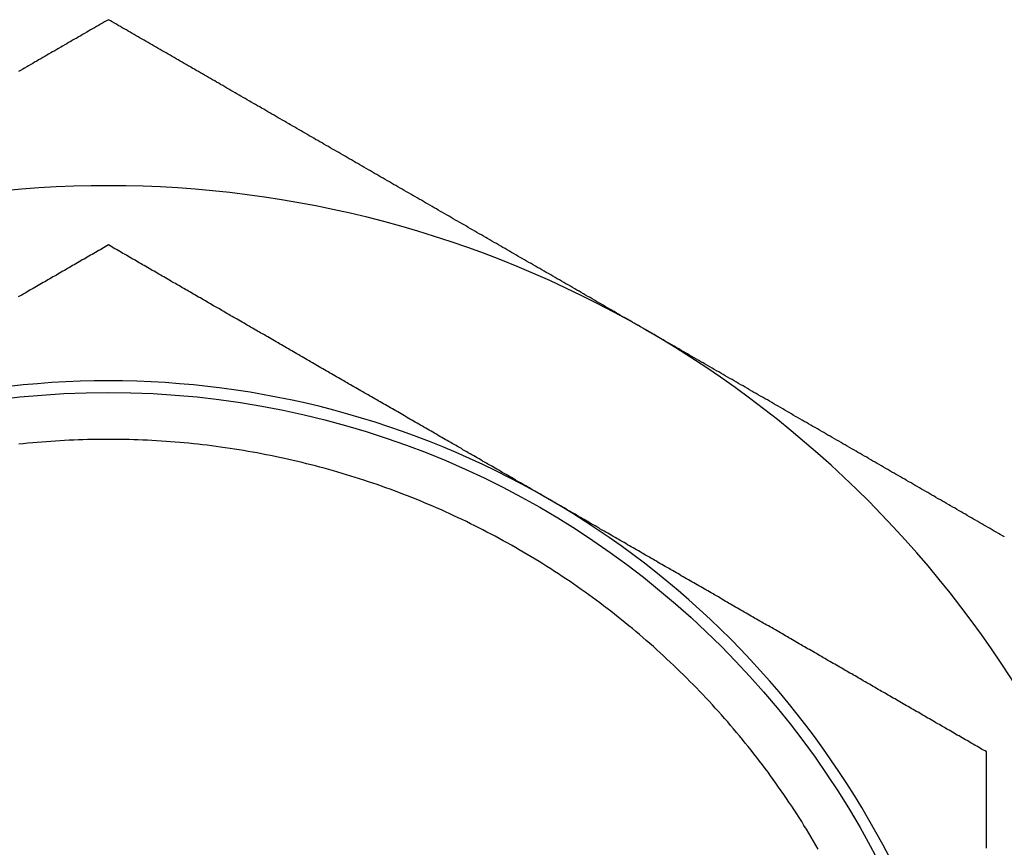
# Model space of a CAD drawing. Extents: x 7.6 to 27.1, y 2.7 to 20.5.
# Tile 83 of 136: x 24.933 to 25.248, y 7.172 to 7.437. Entities that reach past the tile are written whole.
import ezdxf

# ---------------------------------------------------------------- set-up
doc = ezdxf.new("R2010")
doc.units = 0
doc.layers.get('0').update_dxf_attribs({"linetype": 'CONTINUOUS'})

msp = doc.modelspace()

# ---------------------------------------------------------------- linework, layer by layer
at = {"color": 7}
for points in [[(24.9616, 7.43726, 0), (24.9609, 7.4369, 0), (24.9603, 7.43653, 0), (24.9597, 7.43616, 0), (24.959, 7.4358, 0), (24.9584, 7.43543, 0), (24.9577, 7.43506, 0), (24.9571, 7.4347, 0), (24.9565, 7.43433, 0), (24.9558, 7.43396, 0), (24.9552, 7.4336, 0), (24.9546, 7.43323, 0), (24.9539, 7.43286, 0), (24.9533, 7.43249, 0), (24.9527, 7.43213, 0), (24.952, 7.43176, 0), (24.9514, 7.43139, 0), (24.9507, 7.43102, 0), (24.9501, 7.43065, 0), (24.9495, 7.43028, 0), (24.9488, 7.42992, 0), (24.9482, 7.42955, 0), (24.9476, 7.42918, 0), (24.9469, 7.42881, 0), (24.9463, 7.42844, 0), (24.9456, 7.42807, 0), (24.945, 7.4277, 0), (24.9444, 7.42733, 0), (24.9437, 7.42696, 0), (24.9431, 7.42659, 0), (24.9424, 7.42622, 0), (24.9418, 7.42585, 0), (24.9412, 7.42548, 0), (24.9405, 7.42511, 0), (24.9399, 7.42474, 0), (24.9392, 7.42437, 0), (24.9386, 7.424, 0), (24.9379, 7.42363, 0), (24.9373, 7.42326, 0), (24.9367, 7.42289, 0), (24.936, 7.42251, 0), (24.9354, 7.42214, 0), (24.9347, 7.42177, 0), (24.9341, 7.4214, 0), (24.9334, 7.42103, 0), (24.9328, 7.42065, 0)], [(25.1334, 7.33803, 0), (25.1327, 7.33844, 0), (25.132, 7.33885, 0), (25.1313, 7.33926, 0), (25.1306, 7.33967, 0), (25.1299, 7.34008, 0), (25.1292, 7.34049, 0), (25.1285, 7.34089, 0), (25.1278, 7.3413, 0), (25.1271, 7.34171, 0), (25.1263, 7.34212, 0), (25.1256, 7.34253, 0), (25.1249, 7.34294, 0), (25.1242, 7.34334, 0), (25.1235, 7.34375, 0), (25.1228, 7.34416, 0), (25.1221, 7.34457, 0), (25.1214, 7.34497, 0), (25.1207, 7.34538, 0), (25.12, 7.34579, 0), (25.1193, 7.34619, 0), (25.1186, 7.3466, 0), (25.1179, 7.34701, 0), (25.1172, 7.34741, 0), (25.1165, 7.34782, 0), (25.1158, 7.34823, 0), (25.1151, 7.34863, 0), (25.1144, 7.34904, 0), (25.1137, 7.34944, 0), (25.113, 7.34985, 0), (25.1123, 7.35025, 0), (25.1116, 7.35066, 0), (25.1109, 7.35106, 0), (25.1102, 7.35147, 0), (25.1095, 7.35187, 0), (25.1088, 7.35228, 0), (25.1081, 7.35268, 0), (25.1074, 7.35308, 0), (25.1067, 7.35349, 0), (25.106, 7.35389, 0), (25.1053, 7.35429, 0), (25.1046, 7.3547, 0), (25.1039, 7.3551, 0), (25.1032, 7.3555, 0), (25.1025, 7.35591, 0), (25.1018, 7.35631, 0), (25.1011, 7.35671, 0), (25.1004, 7.35711, 0), (25.0997, 7.35752, 0), (25.099, 7.35792, 0), (25.0983, 7.35832, 0), (25.0976, 7.35872, 0), (25.0969, 7.35912, 0), (25.0962, 7.35952, 0), (25.0955, 7.35993, 0), (25.0948, 7.36033, 0), (25.0941, 7.36073, 0), (25.0934, 7.36113, 0), (25.0927, 7.36153, 0), (25.092, 7.36193, 0), (25.0913, 7.36233, 0), (25.0906, 7.36273, 0), (25.09, 7.36313, 0), (25.0893, 7.36353, 0), (25.0886, 7.36393, 0), (25.0879, 7.36433, 0), (25.0872, 7.36473, 0), (25.0865, 7.36513, 0), (25.0858, 7.36553, 0), (25.0851, 7.36593, 0), (25.0844, 7.36632, 0), (25.0837, 7.36672, 0), (25.083, 7.36712, 0), (25.0824, 7.36752, 0), (25.0817, 7.36792, 0), (25.081, 7.36832, 0), (25.0803, 7.36871, 0), (25.0796, 7.36911, 0), (25.0789, 7.36951, 0), (25.0782, 7.36991, 0), (25.0775, 7.3703, 0), (25.0768, 7.3707, 0), (25.0762, 7.3711, 0), (25.0755, 7.3715, 0), (25.0748, 7.37189, 0), (25.0741, 7.37229, 0), (25.0734, 7.37269, 0), (25.0727, 7.37308, 0), (25.072, 7.37348, 0), (25.0713, 7.37387, 0), (25.0707, 7.37427, 0), (25.07, 7.37467, 0), (25.0693, 7.37506, 0), (25.0686, 7.37546, 0), (25.0679, 7.37585, 0), (25.0672, 7.37625, 0), (25.0666, 7.37664, 0), (25.0659, 7.37704, 0), (25.0652, 7.37743, 0), (25.0645, 7.37783, 0), (25.0638, 7.37822, 0), (25.0631, 7.37862, 0), (25.0625, 7.37901, 0), (25.0618, 7.3794, 0), (25.0611, 7.3798, 0), (25.0604, 7.38019, 0), (25.0597, 7.38059, 0), (25.059, 7.38098, 0), (25.0584, 7.38137, 0), (25.0577, 7.38177, 0), (25.057, 7.38216, 0), (25.0563, 7.38255, 0), (25.0556, 7.38294, 0), (25.055, 7.38334, 0), (25.0543, 7.38373, 0), (25.0536, 7.38412, 0), (25.0529, 7.38451, 0), (25.0522, 7.38491, 0), (25.0516, 7.3853, 0), (25.0509, 7.38569, 0), (25.0502, 7.38608, 0), (25.0495, 7.38647, 0), (25.0488, 7.38686, 0), (25.0482, 7.38726, 0), (25.0475, 7.38765, 0), (25.0468, 7.38804, 0), (25.0461, 7.38843, 0), (25.0455, 7.38882, 0), (25.0448, 7.38921, 0), (25.0441, 7.3896, 0), (25.0434, 7.38999, 0), (25.0428, 7.39038, 0), (25.0421, 7.39077, 0), (25.0414, 7.39116, 0), (25.0407, 7.39155, 0), (25.0401, 7.39194, 0), (25.0394, 7.39233, 0), (25.0387, 7.39272, 0), (25.038, 7.39311, 0), (25.0374, 7.3935, 0), (25.0367, 7.39389, 0), (25.036, 7.39428, 0), (25.0353, 7.39467, 0), (25.0347, 7.39506, 0), (25.034, 7.39544, 0), (25.0333, 7.39583, 0), (25.0326, 7.39622, 0), (25.032, 7.39661, 0), (25.0313, 7.397, 0), (25.0306, 7.39738, 0), (25.03, 7.39777, 0), (25.0293, 7.39816, 0), (25.0286, 7.39855, 0), (25.0279, 7.39893, 0), (25.0273, 7.39932, 0), (25.0266, 7.39971, 0), (25.0259, 7.40009, 0), (25.0253, 7.40048, 0), (25.0246, 7.40087, 0), (25.0239, 7.40125, 0), (25.0233, 7.40164, 0), (25.0226, 7.40202, 0), (25.0219, 7.40241, 0), (25.0213, 7.40279, 0), (25.0206, 7.40318, 0), (25.0199, 7.40356, 0), (25.0193, 7.40395, 0), (25.0186, 7.40433, 0), (25.0179, 7.40472, 0), (25.0173, 7.4051, 0), (25.0166, 7.40548, 0), (25.0159, 7.40587, 0), (25.0153, 7.40625, 0), (25.0146, 7.40663, 0), (25.0139, 7.40702, 0), (25.0133, 7.4074, 0), (25.0126, 7.40778, 0), (25.012, 7.40816, 0), (25.0113, 7.40855, 0), (25.0106, 7.40893, 0), (25.01, 7.40931, 0), (25.0093, 7.40969, 0), (25.0087, 7.41007, 0), (25.008, 7.41045, 0), (25.0073, 7.41083, 0), (25.0067, 7.41121, 0), (25.006, 7.41159, 0), (25.0054, 7.41197, 0), (25.0047, 7.41235, 0), (25.004, 7.41273, 0), (25.0034, 7.41311, 0), (25.0027, 7.41349, 0), (25.0021, 7.41386, 0), (25.0014, 7.41424, 0), (25.0008, 7.41462, 0), (25.0001, 7.415, 0), (24.9995, 7.41537, 0), (24.9988, 7.41575, 0), (24.9982, 7.41613, 0), (24.9975, 7.4165, 0), (24.9969, 7.41688, 0), (24.9962, 7.41726, 0), (24.9956, 7.41763, 0), (24.9949, 7.41801, 0), (24.9943, 7.41838, 0), (24.9936, 7.41876, 0), (24.993, 7.41913, 0), (24.9923, 7.41951, 0), (24.9917, 7.41988, 0), (24.991, 7.42026, 0), (24.9904, 7.42063, 0), (24.9897, 7.42101, 0), (24.9891, 7.42138, 0), (24.9884, 7.42175, 0), (24.9878, 7.42213, 0), (24.9871, 7.4225, 0), (24.9865, 7.42287, 0), (24.9858, 7.42324, 0), (24.9852, 7.42362, 0), (24.9845, 7.42399, 0), (24.9839, 7.42436, 0), (24.9833, 7.42473, 0), (24.9826, 7.42511, 0), (24.982, 7.42548, 0), (24.9813, 7.42585, 0), (24.9807, 7.42622, 0), (24.98, 7.42659, 0), (24.9794, 7.42696, 0), (24.9788, 7.42733, 0), (24.9781, 7.4277, 0), (24.9775, 7.42807, 0), (24.9768, 7.42844, 0), (24.9762, 7.42881, 0), (24.9756, 7.42918, 0), (24.9749, 7.42955, 0), (24.9743, 7.42992, 0), (24.9736, 7.43029, 0), (24.973, 7.43066, 0), (24.9724, 7.43102, 0), (24.9717, 7.43139, 0), (24.9711, 7.43176, 0), (24.9704, 7.43213, 0), (24.9698, 7.4325, 0), (24.9692, 7.43286, 0), (24.9685, 7.43323, 0), (24.9679, 7.4336, 0), (24.9673, 7.43397, 0), (24.9666, 7.43433, 0), (24.966, 7.4347, 0), (24.9654, 7.43507, 0), (24.9647, 7.43543, 0), (24.9641, 7.4358, 0), (24.9635, 7.43616, 0), (24.9628, 7.43653, 0), (24.9622, 7.4369, 0), (24.9616, 7.43726, 0)], [(24.9616, 7.36509, 0), (24.961, 7.36479, 0), (24.9605, 7.36449, 0), (24.96, 7.36419, 0), (24.9595, 7.36389, 0), (24.959, 7.36359, 0), (24.9584, 7.36329, 0), (24.9579, 7.36299, 0), (24.9574, 7.36269, 0), (24.9569, 7.36239, 0), (24.9564, 7.36209, 0), (24.9558, 7.36179, 0), (24.9553, 7.36149, 0), (24.9548, 7.36119, 0), (24.9543, 7.36089, 0), (24.9538, 7.36059, 0), (24.9532, 7.36029, 0), (24.9527, 7.35999, 0), (24.9522, 7.35969, 0), (24.9517, 7.35938, 0), (24.9511, 7.35908, 0), (24.9506, 7.35878, 0), (24.9501, 7.35848, 0), (24.9496, 7.35818, 0), (24.9491, 7.35788, 0), (24.9485, 7.35757, 0), (24.948, 7.35727, 0), (24.9475, 7.35697, 0), (24.947, 7.35667, 0), (24.9464, 7.35636, 0), (24.9459, 7.35606, 0), (24.9454, 7.35576, 0), (24.9449, 7.35545, 0), (24.9443, 7.35515, 0), (24.9438, 7.35485, 0), (24.9433, 7.35455, 0), (24.9428, 7.35424, 0), (24.9422, 7.35394, 0), (24.9417, 7.35363, 0), (24.9412, 7.35333, 0), (24.9407, 7.35303, 0), (24.9401, 7.35272, 0), (24.9396, 7.35242, 0), (24.9391, 7.35211, 0), (24.9385, 7.35181, 0), (24.938, 7.3515, 0), (24.9375, 7.3512, 0), (24.937, 7.3509, 0), (24.9364, 7.35059, 0), (24.9359, 7.35029, 0), (24.9354, 7.34998, 0), (24.9349, 7.34967, 0), (24.9343, 7.34937, 0), (24.9338, 7.34906, 0), (24.9333, 7.34876, 0), (24.9327, 7.34845, 0)], [(25.1022, 7.2839, 0), (25.1016, 7.28424, 0), (25.101, 7.28457, 0), (25.1004, 7.28491, 0), (25.0999, 7.28524, 0), (25.0993, 7.28558, 0), (25.0987, 7.28591, 0), (25.0981, 7.28625, 0), (25.0975, 7.28658, 0), (25.097, 7.28692, 0), (25.0964, 7.28725, 0), (25.0958, 7.28758, 0), (25.0952, 7.28792, 0), (25.0946, 7.28825, 0), (25.0941, 7.28858, 0), (25.0935, 7.28892, 0), (25.0929, 7.28925, 0), (25.0923, 7.28958, 0), (25.0918, 7.28992, 0), (25.0912, 7.29025, 0), (25.0906, 7.29058, 0), (25.09, 7.29092, 0), (25.0895, 7.29125, 0), (25.0889, 7.29158, 0), (25.0883, 7.29191, 0), (25.0877, 7.29225, 0), (25.0872, 7.29258, 0), (25.0866, 7.29291, 0), (25.086, 7.29324, 0), (25.0854, 7.29357, 0), (25.0849, 7.2939, 0), (25.0843, 7.29423, 0), (25.0837, 7.29457, 0), (25.0831, 7.2949, 0), (25.0826, 7.29523, 0), (25.082, 7.29556, 0), (25.0814, 7.29589, 0), (25.0808, 7.29622, 0), (25.0803, 7.29655, 0), (25.0797, 7.29688, 0), (25.0791, 7.29721, 0), (25.0786, 7.29754, 0), (25.078, 7.29787, 0), (25.0774, 7.2982, 0), (25.0768, 7.29853, 0), (25.0763, 7.29886, 0), (25.0757, 7.29919, 0), (25.0751, 7.29952, 0), (25.0746, 7.29985, 0), (25.074, 7.30018, 0), (25.0734, 7.3005, 0), (25.0729, 7.30083, 0), (25.0723, 7.30116, 0), (25.0717, 7.30149, 0), (25.0712, 7.30182, 0), (25.0706, 7.30215, 0), (25.07, 7.30247, 0), (25.0694, 7.3028, 0), (25.0689, 7.30313, 0), (25.0683, 7.30346, 0), (25.0677, 7.30379, 0), (25.0672, 7.30411, 0), (25.0666, 7.30444, 0), (25.066, 7.30477, 0), (25.0655, 7.30509, 0), (25.0649, 7.30542, 0), (25.0643, 7.30575, 0), (25.0638, 7.30607, 0), (25.0632, 7.3064, 0), (25.0626, 7.30673, 0), (25.0621, 7.30705, 0), (25.0615, 7.30738, 0), (25.061, 7.30771, 0), (25.0604, 7.30803, 0), (25.0598, 7.30836, 0), (25.0593, 7.30868, 0), (25.0587, 7.30901, 0), (25.0581, 7.30933, 0), (25.0576, 7.30966, 0), (25.057, 7.30998, 0), (25.0564, 7.31031, 0), (25.0559, 7.31063, 0), (25.0553, 7.31096, 0), (25.0548, 7.31128, 0), (25.0542, 7.31161, 0), (25.0536, 7.31193, 0), (25.0531, 7.31226, 0), (25.0525, 7.31258, 0), (25.0519, 7.31291, 0), (25.0514, 7.31323, 0), (25.0508, 7.31355, 0), (25.0503, 7.31388, 0), (25.0497, 7.3142, 0), (25.0491, 7.31453, 0), (25.0486, 7.31485, 0), (25.048, 7.31517, 0), (25.0475, 7.3155, 0), (25.0469, 7.31582, 0), (25.0463, 7.31614, 0), (25.0458, 7.31646, 0), (25.0452, 7.31679, 0), (25.0447, 7.31711, 0), (25.0441, 7.31743, 0), (25.0435, 7.31775, 0), (25.043, 7.31808, 0), (25.0424, 7.3184, 0), (25.0419, 7.31872, 0), (25.0413, 7.31904, 0), (25.0408, 7.31936, 0), (25.0402, 7.31969, 0), (25.0396, 7.32001, 0), (25.0391, 7.32033, 0), (25.0385, 7.32065, 0), (25.038, 7.32097, 0), (25.0374, 7.32129, 0), (25.0369, 7.32161, 0), (25.0363, 7.32194, 0), (25.0358, 7.32226, 0), (25.0352, 7.32258, 0), (25.0346, 7.3229, 0), (25.0341, 7.32322, 0), (25.0335, 7.32354, 0), (25.033, 7.32386, 0), (25.0324, 7.32418, 0), (25.0319, 7.3245, 0), (25.0313, 7.32482, 0), (25.0308, 7.32514, 0), (25.0302, 7.32546, 0), (25.0296, 7.32578, 0), (25.0291, 7.3261, 0), (25.0285, 7.32642, 0), (25.028, 7.32674, 0), (25.0274, 7.32706, 0), (25.0269, 7.32738, 0), (25.0263, 7.32769, 0), (25.0258, 7.32801, 0), (25.0252, 7.32833, 0), (25.0247, 7.32865, 0), (25.0241, 7.32897, 0), (25.0236, 7.32929, 0), (25.023, 7.32961, 0), (25.0225, 7.32992, 0), (25.0219, 7.33024, 0), (25.0214, 7.33056, 0), (25.0208, 7.33088, 0), (25.0203, 7.3312, 0), (25.0197, 7.33151, 0), (25.0192, 7.33183, 0), (25.0186, 7.33215, 0), (25.0181, 7.33247, 0), (25.0175, 7.33278, 0), (25.017, 7.3331, 0), (25.0164, 7.33342, 0), (25.0159, 7.33373, 0), (25.0153, 7.33405, 0), (25.0148, 7.33437, 0), (25.0142, 7.33468, 0), (25.0137, 7.335, 0), (25.0131, 7.33532, 0), (25.0126, 7.33563, 0), (25.012, 7.33595, 0), (25.0115, 7.33626, 0), (25.0109, 7.33658, 0), (25.0104, 7.33689, 0), (25.0099, 7.33721, 0), (25.0093, 7.33752, 0), (25.0088, 7.33784, 0), (25.0082, 7.33815, 0), (25.0077, 7.33847, 0), (25.0071, 7.33878, 0), (25.0066, 7.33909, 0), (25.006, 7.33941, 0), (25.0055, 7.33972, 0), (25.005, 7.34003, 0), (25.0044, 7.34035, 0), (25.0039, 7.34066, 0), (25.0033, 7.34097, 0), (25.0028, 7.34129, 0), (25.0022, 7.3416, 0), (25.0017, 7.34191, 0), (25.0012, 7.34222, 0), (25.0006, 7.34253, 0), (25.0001, 7.34285, 0), (24.9995, 7.34316, 0), (24.999, 7.34347, 0), (24.9985, 7.34378, 0), (24.9979, 7.34409, 0), (24.9974, 7.3444, 0), (24.9969, 7.34471, 0), (24.9963, 7.34502, 0), (24.9958, 7.34533, 0), (24.9952, 7.34564, 0), (24.9947, 7.34595, 0), (24.9942, 7.34626, 0), (24.9936, 7.34657, 0), (24.9931, 7.34688, 0), (24.9926, 7.34718, 0), (24.992, 7.34749, 0), (24.9915, 7.3478, 0), (24.991, 7.34811, 0), (24.9904, 7.34842, 0), (24.9899, 7.34873, 0), (24.9894, 7.34903, 0), (24.9888, 7.34934, 0), (24.9883, 7.34965, 0), (24.9878, 7.34995, 0), (24.9872, 7.35026, 0), (24.9867, 7.35057, 0), (24.9862, 7.35087, 0), (24.9857, 7.35118, 0), (24.9851, 7.35149, 0), (24.9846, 7.35179, 0), (24.9841, 7.3521, 0), (24.9835, 7.3524, 0), (24.983, 7.35271, 0), (24.9825, 7.35301, 0), (24.9819, 7.35332, 0), (24.9814, 7.35362, 0), (24.9809, 7.35393, 0), (24.9804, 7.35423, 0), (24.9798, 7.35454, 0), (24.9793, 7.35484, 0), (24.9788, 7.35515, 0), (24.9783, 7.35545, 0), (24.9777, 7.35575, 0), (24.9772, 7.35606, 0), (24.9767, 7.35636, 0), (24.9762, 7.35666, 0), (24.9756, 7.35697, 0), (24.9751, 7.35727, 0), (24.9746, 7.35757, 0), (24.9741, 7.35788, 0), (24.9735, 7.35818, 0), (24.973, 7.35848, 0), (24.9725, 7.35878, 0), (24.972, 7.35908, 0), (24.9714, 7.35939, 0), (24.9709, 7.35969, 0), (24.9704, 7.35999, 0), (24.9699, 7.36029, 0), (24.9694, 7.36059, 0), (24.9688, 7.36089, 0), (24.9683, 7.36119, 0), (24.9678, 7.3615, 0), (24.9673, 7.3618, 0), (24.9667, 7.3621, 0), (24.9662, 7.3624, 0), (24.9657, 7.3627, 0), (24.9652, 7.363, 0), (24.9647, 7.3633, 0), (24.9641, 7.3636, 0), (24.9636, 7.3639, 0), (24.9631, 7.3642, 0), (24.9626, 7.36449, 0), (24.9621, 7.36479, 0), (24.9616, 7.36509, 0)], [(25.2485, 7.27157, 0), (25.2479, 7.27195, 0), (25.2472, 7.27233, 0), (25.2466, 7.27271, 0), (25.2459, 7.27309, 0), (25.2452, 7.27347, 0), (25.2446, 7.27385, 0), (25.2439, 7.27424, 0), (25.2433, 7.27462, 0), (25.2426, 7.275, 0), (25.2419, 7.27538, 0), (25.2413, 7.27576, 0), (25.2406, 7.27614, 0), (25.24, 7.27653, 0), (25.2393, 7.27691, 0), (25.2386, 7.27729, 0), (25.238, 7.27767, 0), (25.2373, 7.27806, 0), (25.2366, 7.27844, 0), (25.236, 7.27882, 0), (25.2353, 7.27921, 0), (25.2347, 7.27959, 0), (25.234, 7.27997, 0), (25.2333, 7.28036, 0), (25.2327, 7.28074, 0), (25.232, 7.28113, 0), (25.2313, 7.28151, 0), (25.2307, 7.2819, 0), (25.23, 7.28228, 0), (25.2293, 7.28267, 0), (25.2287, 7.28305, 0), (25.228, 7.28344, 0), (25.2273, 7.28382, 0), (25.2266, 7.28421, 0), (25.226, 7.2846, 0), (25.2253, 7.28498, 0), (25.2246, 7.28537, 0), (25.224, 7.28576, 0), (25.2233, 7.28614, 0), (25.2226, 7.28653, 0), (25.222, 7.28692, 0), (25.2213, 7.28731, 0), (25.2206, 7.28769, 0), (25.2199, 7.28808, 0), (25.2193, 7.28847, 0), (25.2186, 7.28886, 0), (25.2179, 7.28925, 0), (25.2172, 7.28964, 0), (25.2166, 7.29003, 0), (25.2159, 7.29042, 0), (25.2152, 7.29081, 0), (25.2145, 7.2912, 0), (25.2139, 7.29159, 0), (25.2132, 7.29198, 0), (25.2125, 7.29237, 0), (25.2118, 7.29276, 0), (25.2112, 7.29315, 0), (25.2105, 7.29354, 0), (25.2098, 7.29393, 0), (25.2091, 7.29433, 0), (25.2084, 7.29472, 0), (25.2078, 7.29511, 0), (25.2071, 7.2955, 0), (25.2064, 7.29589, 0), (25.2057, 7.29629, 0), (25.205, 7.29668, 0), (25.2044, 7.29707, 0), (25.2037, 7.29747, 0), (25.203, 7.29786, 0), (25.2023, 7.29826, 0), (25.2016, 7.29865, 0), (25.201, 7.29904, 0), (25.2003, 7.29944, 0), (25.1996, 7.29983, 0), (25.1989, 7.30023, 0), (25.1982, 7.30063, 0), (25.1975, 7.30102, 0), (25.1968, 7.30142, 0), (25.1962, 7.30181, 0), (25.1955, 7.30221, 0), (25.1948, 7.30261, 0), (25.1941, 7.303, 0), (25.1934, 7.3034, 0), (25.1927, 7.3038, 0), (25.192, 7.3042, 0), (25.1913, 7.30459, 0), (25.1907, 7.30499, 0), (25.19, 7.30539, 0), (25.1893, 7.30579, 0), (25.1886, 7.30619, 0), (25.1879, 7.30659, 0), (25.1872, 7.30699, 0), (25.1865, 7.30739, 0), (25.1858, 7.30779, 0), (25.1851, 7.30819, 0), (25.1844, 7.30859, 0), (25.1837, 7.30899, 0), (25.183, 7.30939, 0), (25.1823, 7.30979, 0), (25.1816, 7.31019, 0), (25.1809, 7.31059, 0), (25.1803, 7.311, 0), (25.1796, 7.3114, 0), (25.1789, 7.3118, 0), (25.1782, 7.3122, 0), (25.1775, 7.31261, 0), (25.1768, 7.31301, 0), (25.1761, 7.31342, 0), (25.1754, 7.31382, 0), (25.1747, 7.31422, 0), (25.174, 7.31463, 0), (25.1733, 7.31503, 0), (25.1726, 7.31544, 0), (25.1719, 7.31585, 0), (25.1712, 7.31625, 0), (25.1704, 7.31666, 0), (25.1697, 7.31706, 0), (25.169, 7.31747, 0), (25.1683, 7.31788, 0), (25.1676, 7.31828, 0), (25.1669, 7.31869, 0), (25.1662, 7.3191, 0), (25.1655, 7.31951, 0), (25.1648, 7.31992, 0), (25.1641, 7.32033, 0), (25.1634, 7.32073, 0), (25.1627, 7.32114, 0), (25.162, 7.32155, 0), (25.1613, 7.32196, 0), (25.1606, 7.32237, 0), (25.1598, 7.32278, 0), (25.1591, 7.32319, 0), (25.1584, 7.3236, 0), (25.1577, 7.32401, 0), (25.157, 7.32442, 0), (25.1563, 7.32483, 0), (25.1556, 7.32524, 0), (25.1549, 7.32565, 0), (25.1542, 7.32607, 0), (25.1534, 7.32648, 0), (25.1527, 7.32689, 0), (25.152, 7.3273, 0), (25.1513, 7.32771, 0), (25.1506, 7.32812, 0), (25.1499, 7.32853, 0), (25.1492, 7.32895, 0), (25.1484, 7.32936, 0), (25.1477, 7.32977, 0), (25.147, 7.33018, 0), (25.1463, 7.3306, 0), (25.1456, 7.33101, 0), (25.1449, 7.33142, 0), (25.1442, 7.33183, 0), (25.1434, 7.33225, 0), (25.1427, 7.33266, 0), (25.142, 7.33307, 0), (25.1413, 7.33349, 0), (25.1406, 7.3339, 0), (25.1399, 7.33431, 0), (25.1392, 7.33472, 0), (25.1384, 7.33514, 0), (25.1377, 7.33555, 0), (25.137, 7.33596, 0), (25.1363, 7.33638, 0), (25.1356, 7.33679, 0), (25.1349, 7.3372, 0), (25.1341, 7.33762, 0), (25.1334, 7.33803, 0)], [(25.1889, 7.17158, 0), (25.1881, 7.17286, 0), (25.1874, 7.17413, 0), (25.1866, 7.17539, 0), (25.1859, 7.17665, 0), (25.1851, 7.17791, 0), (25.1843, 7.17916, 0), (25.1836, 7.18041, 0), (25.1828, 7.18166, 0), (25.182, 7.1829, 0), (25.1812, 7.18413, 0), (25.1804, 7.18536, 0), (25.1795, 7.18659, 0), (25.1787, 7.18781, 0), (25.1779, 7.18903, 0), (25.177, 7.19024, 0), (25.1762, 7.19144, 0), (25.1753, 7.19265, 0), (25.1745, 7.19384, 0), (25.1736, 7.19504, 0), (25.1728, 7.19623, 0), (25.1719, 7.19741, 0), (25.171, 7.19859, 0), (25.1701, 7.19976, 0), (25.1692, 7.20093, 0), (25.1683, 7.20209, 0), (25.1674, 7.20325, 0), (25.1665, 7.2044, 0), (25.1655, 7.20555, 0), (25.1646, 7.20669, 0), (25.1637, 7.20783, 0), (25.1627, 7.20896, 0), (25.1618, 7.21009, 0), (25.1608, 7.21121, 0), (25.1599, 7.21233, 0), (25.1589, 7.21344, 0), (25.1579, 7.21454, 0), (25.1569, 7.21564, 0), (25.1559, 7.21674, 0), (25.155, 7.21782, 0), (25.154, 7.21891, 0), (25.1529, 7.21998, 0), (25.1519, 7.22106, 0), (25.1509, 7.22212, 0), (25.1499, 7.22318, 0), (25.1489, 7.22424, 0), (25.1478, 7.22529, 0), (25.1468, 7.22633, 0), (25.1457, 7.22737, 0), (25.1447, 7.2284, 0), (25.1436, 7.22942, 0), (25.1426, 7.23044, 0), (25.1415, 7.23146, 0), (25.1404, 7.23246, 0), (25.1393, 7.23346, 0), (25.1383, 7.23446, 0), (25.1372, 7.23545, 0), (25.1361, 7.23643, 0), (25.135, 7.23741, 0), (25.1338, 7.23838, 0), (25.1327, 7.23934, 0), (25.1316, 7.2403, 0), (25.1305, 7.24125, 0), (25.1294, 7.2422, 0), (25.1282, 7.24314, 0), (25.1271, 7.24407, 0), (25.1259, 7.245, 0), (25.1248, 7.24592, 0), (25.1236, 7.24683, 0), (25.1225, 7.24774, 0), (25.1213, 7.24864, 0), (25.1201, 7.24953, 0), (25.1189, 7.25042, 0), (25.1178, 7.2513, 0), (25.1166, 7.25217, 0), (25.1154, 7.25304, 0), (25.1142, 7.2539, 0), (25.113, 7.25475, 0), (25.1118, 7.2556, 0), (25.1106, 7.25644, 0), (25.1094, 7.25727, 0), (25.1081, 7.2581, 0), (25.1069, 7.25892, 0), (25.1057, 7.25973, 0), (25.1044, 7.26054, 0), (25.1032, 7.26134, 0), (25.102, 7.26213, 0), (25.1007, 7.26291, 0), (25.0995, 7.26369, 0), (25.0982, 7.26446, 0), (25.0969, 7.26523, 0), (25.0957, 7.26598, 0), (25.0944, 7.26673, 0), (25.0931, 7.26747, 0), (25.0919, 7.26821, 0), (25.0906, 7.26894, 0), (25.0893, 7.26966, 0), (25.088, 7.27037, 0), (25.0867, 7.27108, 0), (25.0854, 7.27178, 0), (25.0841, 7.27247, 0), (25.0828, 7.27315, 0), (25.0815, 7.27383, 0), (25.0802, 7.2745, 0), (25.0789, 7.27516, 0), (25.0775, 7.27582, 0), (25.0762, 7.27647, 0), (25.0749, 7.27711, 0), (25.0736, 7.27774, 0), (25.0722, 7.27836, 0), (25.0709, 7.27898, 0), (25.0695, 7.27959, 0), (25.0682, 7.2802, 0), (25.0668, 7.28079, 0), (25.0655, 7.28138, 0), (25.0641, 7.28196, 0), (25.0628, 7.28253, 0), (25.0614, 7.28309, 0), (25.0601, 7.28365, 0), (25.0587, 7.2842, 0), (25.0573, 7.28474, 0), (25.0559, 7.28528, 0), (25.0546, 7.2858, 0), (25.0532, 7.28632, 0), (25.0518, 7.28683, 0), (25.0504, 7.28733, 0), (25.049, 7.28783, 0), (25.0476, 7.28832, 0), (25.0462, 7.2888, 0), (25.0448, 7.28927, 0), (25.0434, 7.28973, 0), (25.042, 7.29019, 0), (25.0406, 7.29064, 0), (25.0392, 7.29108, 0), (25.0378, 7.29151, 0), (25.0364, 7.29193, 0), (25.035, 7.29235, 0), (25.0336, 7.29276, 0), (25.0322, 7.29316, 0), (25.0307, 7.29355, 0), (25.0293, 7.29394, 0), (25.0279, 7.29431, 0), (25.0265, 7.29468, 0), (25.025, 7.29504, 0), (25.0236, 7.29539, 0), (25.0222, 7.29574, 0), (25.0207, 7.29607, 0), (25.0193, 7.2964, 0), (25.0179, 7.29672, 0), (25.0164, 7.29703, 0), (25.015, 7.29734, 0), (25.0135, 7.29763, 0), (25.0121, 7.29792, 0), (25.0106, 7.2982, 0), (25.0092, 7.29847, 0), (25.0077, 7.29874, 0), (25.0063, 7.29899, 0), (25.0048, 7.29924, 0), (25.0034, 7.29948, 0), (25.0019, 7.29971, 0), (25.0005, 7.29993, 0), (24.999, 7.30015, 0), (24.9975, 7.30035, 0), (24.9961, 7.30055, 0), (24.9946, 7.30074, 0), (24.9932, 7.30092, 0), (24.9917, 7.3011, 0), (24.9902, 7.30126, 0), (24.9888, 7.30142, 0), (24.9873, 7.30157, 0), (24.9858, 7.30171, 0), (24.9844, 7.30184, 0), (24.9829, 7.30196, 0), (24.9814, 7.30208, 0), (24.98, 7.30219, 0), (24.9785, 7.30229, 0), (24.977, 7.30238, 0), (24.9755, 7.30246, 0), (24.9741, 7.30253, 0), (24.9726, 7.3026, 0), (24.9711, 7.30266, 0), (24.9697, 7.30271, 0), (24.9682, 7.30275, 0), (24.9667, 7.30278, 0), (24.9652, 7.30281, 0), (24.9638, 7.30282, 0), (24.9623, 7.30283, 0), (24.9608, 7.30283, 0), (24.9593, 7.30282, 0), (24.9579, 7.30281, 0), (24.9564, 7.30278, 0), (24.9549, 7.30275, 0), (24.9534, 7.30271, 0), (24.952, 7.30266, 0), (24.9505, 7.3026, 0), (24.949, 7.30253, 0), (24.9475, 7.30246, 0), (24.9461, 7.30237, 0), (24.9446, 7.30228, 0), (24.9431, 7.30218, 0), (24.9417, 7.30208, 0), (24.9402, 7.30196, 0), (24.9387, 7.30184, 0), (24.9373, 7.30171, 0), (24.9358, 7.30156, 0), (24.9343, 7.30142, 0), (24.9329, 7.30126, 0)], [(25.2428, 7.20271, 0), (25.2423, 7.20301, 0), (25.2418, 7.20331, 0), (25.2412, 7.20361, 0), (25.2407, 7.20391, 0), (25.2402, 7.20421, 0), (25.2397, 7.20451, 0), (25.2392, 7.20481, 0), (25.2387, 7.20511, 0), (25.2381, 7.20541, 0), (25.2376, 7.20571, 0), (25.2371, 7.20601, 0), (25.2366, 7.20631, 0), (25.236, 7.20661, 0), (25.2355, 7.20691, 0), (25.235, 7.20722, 0), (25.2345, 7.20752, 0), (25.234, 7.20782, 0), (25.2334, 7.20812, 0), (25.2329, 7.20842, 0), (25.2324, 7.20872, 0), (25.2319, 7.20902, 0), (25.2314, 7.20933, 0), (25.2308, 7.20963, 0), (25.2303, 7.20993, 0), (25.2298, 7.21023, 0), (25.2293, 7.21053, 0), (25.2287, 7.21084, 0), (25.2282, 7.21114, 0), (25.2277, 7.21144, 0), (25.2272, 7.21174, 0), (25.2266, 7.21205, 0), (25.2261, 7.21235, 0), (25.2256, 7.21265, 0), (25.2251, 7.21296, 0), (25.2245, 7.21326, 0), (25.224, 7.21356, 0), (25.2235, 7.21387, 0), (25.223, 7.21417, 0), (25.2224, 7.21447, 0), (25.2219, 7.21478, 0), (25.2214, 7.21508, 0), (25.2209, 7.21539, 0), (25.2203, 7.21569, 0), (25.2198, 7.216, 0), (25.2193, 7.2163, 0), (25.2187, 7.2166, 0), (25.2182, 7.21691, 0), (25.2177, 7.21721, 0), (25.2172, 7.21752, 0), (25.2166, 7.21783, 0), (25.2161, 7.21813, 0), (25.2156, 7.21844, 0), (25.215, 7.21874, 0), (25.2145, 7.21905, 0), (25.214, 7.21935, 0), (25.2135, 7.21966, 0), (25.2129, 7.21997, 0), (25.2124, 7.22027, 0), (25.2119, 7.22058, 0), (25.2113, 7.22089, 0), (25.2108, 7.22119, 0), (25.2103, 7.2215, 0), (25.2097, 7.22181, 0), (25.2092, 7.22211, 0), (25.2087, 7.22242, 0), (25.2081, 7.22273, 0), (25.2076, 7.22304, 0), (25.2071, 7.22334, 0), (25.2065, 7.22365, 0), (25.206, 7.22396, 0), (25.2055, 7.22427, 0), (25.2049, 7.22458, 0), (25.2044, 7.22488, 0), (25.2039, 7.22519, 0), (25.2033, 7.2255, 0), (25.2028, 7.22581, 0), (25.2023, 7.22612, 0), (25.2017, 7.22643, 0), (25.2012, 7.22674, 0), (25.2007, 7.22705, 0), (25.2001, 7.22736, 0), (25.1996, 7.22767, 0), (25.199, 7.22798, 0), (25.1985, 7.22829, 0), (25.198, 7.2286, 0), (25.1974, 7.22891, 0), (25.1969, 7.22922, 0), (25.1964, 7.22953, 0), (25.1958, 7.22984, 0), (25.1953, 7.23015, 0), (25.1947, 7.23046, 0), (25.1942, 7.23077, 0), (25.1937, 7.23108, 0), (25.1931, 7.2314, 0), (25.1926, 7.23171, 0), (25.192, 7.23202, 0), (25.1915, 7.23233, 0), (25.191, 7.23264, 0), (25.1904, 7.23296, 0), (25.1899, 7.23327, 0), (25.1893, 7.23358, 0), (25.1888, 7.23389, 0), (25.1883, 7.23421, 0), (25.1877, 7.23452, 0), (25.1872, 7.23483, 0), (25.1866, 7.23515, 0), (25.1861, 7.23546, 0), (25.1855, 7.23577, 0), (25.185, 7.23609, 0), (25.1845, 7.2364, 0), (25.1839, 7.23672, 0), (25.1834, 7.23703, 0), (25.1828, 7.23735, 0), (25.1823, 7.23766, 0), (25.1817, 7.23798, 0), (25.1812, 7.23829, 0), (25.1806, 7.23861, 0), (25.1801, 7.23892, 0), (25.1795, 7.23924, 0), (25.179, 7.23955, 0), (25.1784, 7.23987, 0), (25.1779, 7.24018, 0), (25.1774, 7.2405, 0), (25.1768, 7.24082, 0), (25.1763, 7.24113, 0), (25.1757, 7.24145, 0), (25.1752, 7.24177, 0), (25.1746, 7.24209, 0), (25.1741, 7.2424, 0), (25.1735, 7.24272, 0), (25.173, 7.24304, 0), (25.1724, 7.24336, 0), (25.1719, 7.24367, 0), (25.1713, 7.24399, 0), (25.1708, 7.24431, 0), (25.1702, 7.24463, 0), (25.1697, 7.24495, 0), (25.1691, 7.24527, 0), (25.1685, 7.24559, 0), (25.168, 7.2459, 0), (25.1674, 7.24622, 0), (25.1669, 7.24654, 0), (25.1663, 7.24686, 0), (25.1658, 7.24718, 0), (25.1652, 7.2475, 0), (25.1647, 7.24782, 0), (25.1641, 7.24814, 0), (25.1636, 7.24847, 0), (25.163, 7.24879, 0), (25.1624, 7.24911, 0), (25.1619, 7.24943, 0), (25.1613, 7.24975, 0), (25.1608, 7.25007, 0), (25.1602, 7.25039, 0), (25.1597, 7.25072, 0), (25.1591, 7.25104, 0), (25.1585, 7.25136, 0), (25.158, 7.25168, 0), (25.1574, 7.25201, 0), (25.1569, 7.25233, 0), (25.1563, 7.25265, 0), (25.1557, 7.25298, 0), (25.1552, 7.2533, 0), (25.1546, 7.25362, 0), (25.1541, 7.25395, 0), (25.1535, 7.25427, 0), (25.1529, 7.2546, 0), (25.1524, 7.25492, 0), (25.1518, 7.25525, 0), (25.1513, 7.25557, 0), (25.1507, 7.2559, 0), (25.1501, 7.25622, 0), (25.1496, 7.25655, 0), (25.149, 7.25687, 0), (25.1484, 7.2572, 0), (25.1479, 7.25753, 0), (25.1473, 7.25785, 0), (25.1467, 7.25818, 0), (25.1462, 7.25851, 0), (25.1456, 7.25883, 0), (25.145, 7.25916, 0), (25.1445, 7.25949, 0), (25.1439, 7.25981, 0), (25.1433, 7.26014, 0), (25.1428, 7.26047, 0), (25.1422, 7.2608, 0), (25.1416, 7.26113, 0), (25.1411, 7.26146, 0), (25.1405, 7.26179, 0), (25.1399, 7.26211, 0), (25.1393, 7.26244, 0), (25.1388, 7.26277, 0), (25.1382, 7.2631, 0), (25.1376, 7.26343, 0), (25.1371, 7.26376, 0), (25.1365, 7.26409, 0), (25.1359, 7.26443, 0), (25.1353, 7.26476, 0), (25.1348, 7.26509, 0), (25.1342, 7.26542, 0), (25.1336, 7.26575, 0), (25.133, 7.26608, 0), (25.1325, 7.26642, 0), (25.1319, 7.26675, 0), (25.1313, 7.26708, 0), (25.1307, 7.26741, 0), (25.1302, 7.26775, 0), (25.1296, 7.26808, 0), (25.129, 7.26842, 0), (25.1284, 7.26875, 0), (25.1278, 7.26908, 0), (25.1273, 7.26942, 0), (25.1267, 7.26975, 0), (25.1261, 7.27009, 0), (25.1255, 7.27042, 0), (25.125, 7.27076, 0), (25.1244, 7.27109, 0), (25.1238, 7.27143, 0), (25.1232, 7.27176, 0), (25.1226, 7.2721, 0), (25.122, 7.27243, 0), (25.1215, 7.27277, 0), (25.1209, 7.2731, 0), (25.1203, 7.27344, 0), (25.1197, 7.27378, 0), (25.1191, 7.27411, 0), (25.1186, 7.27445, 0), (25.118, 7.27479, 0), (25.1174, 7.27512, 0), (25.1168, 7.27546, 0), (25.1162, 7.2758, 0), (25.1156, 7.27613, 0), (25.1151, 7.27647, 0), (25.1145, 7.27681, 0), (25.1139, 7.27715, 0), (25.1133, 7.27748, 0), (25.1127, 7.27782, 0), (25.1121, 7.27816, 0), (25.1115, 7.2785, 0), (25.111, 7.27883, 0), (25.1104, 7.27917, 0), (25.1098, 7.27951, 0), (25.1092, 7.27985, 0), (25.1086, 7.28018, 0), (25.108, 7.28052, 0), (25.1075, 7.28086, 0), (25.1069, 7.2812, 0), (25.1063, 7.28154, 0), (25.1057, 7.28187, 0), (25.1051, 7.28221, 0), (25.1045, 7.28255, 0), (25.1039, 7.28289, 0), (25.1034, 7.28323, 0), (25.1028, 7.28356, 0), (25.1022, 7.2839, 0)], [(25.2428, 7.17182, 0), (25.2428, 7.17244, 0), (25.2428, 7.17305, 0), (25.2428, 7.17366, 0), (25.2428, 7.17428, 0), (25.2428, 7.17489, 0), (25.2428, 7.1755, 0), (25.2428, 7.17611, 0), (25.2428, 7.17672, 0), (25.2428, 7.17734, 0), (25.2428, 7.17795, 0), (25.2428, 7.17856, 0), (25.2428, 7.17917, 0), (25.2428, 7.17978, 0), (25.2428, 7.18039, 0), (25.2428, 7.181, 0), (25.2428, 7.1816, 0), (25.2428, 7.18221, 0), (25.2428, 7.18282, 0), (25.2428, 7.18343, 0), (25.2428, 7.18404, 0), (25.2428, 7.18464, 0), (25.2428, 7.18525, 0), (25.2428, 7.18586, 0), (25.2428, 7.18646, 0), (25.2428, 7.18707, 0), (25.2428, 7.18767, 0), (25.2428, 7.18828, 0), (25.2428, 7.18888, 0), (25.2428, 7.18949, 0), (25.2428, 7.19009, 0), (25.2428, 7.1907, 0), (25.2428, 7.1913, 0), (25.2428, 7.1919, 0), (25.2428, 7.19251, 0), (25.2428, 7.19311, 0), (25.2428, 7.19371, 0), (25.2428, 7.19431, 0), (25.2428, 7.19492, 0), (25.2428, 7.19552, 0), (25.2428, 7.19612, 0), (25.2428, 7.19672, 0), (25.2428, 7.19732, 0), (25.2428, 7.19792, 0), (25.2428, 7.19852, 0), (25.2428, 7.19912, 0), (25.2428, 7.19972, 0), (25.2428, 7.20032, 0), (25.2428, 7.20092, 0), (25.2428, 7.20152, 0), (25.2428, 7.20211, 0), (25.2428, 7.20271, 0)]]:
    msp.add_polyline3d(points, dxfattribs=at)
at = {"color": 7, "linetype": 'CONTINUOUS'}
msp.add_circle((24.96156, 7.04033), 0.2775, dxfattribs=at)
for radius, start, end in [(0.34375, 60, 120), (0.34375, 360, 60), (0.28125, 60, 120), (0.28125, 360, 60)]:
    msp.add_arc((24.96156, 7.04033), radius, start, end, dxfattribs=at)

doc.saveas('drawing.dxf')
